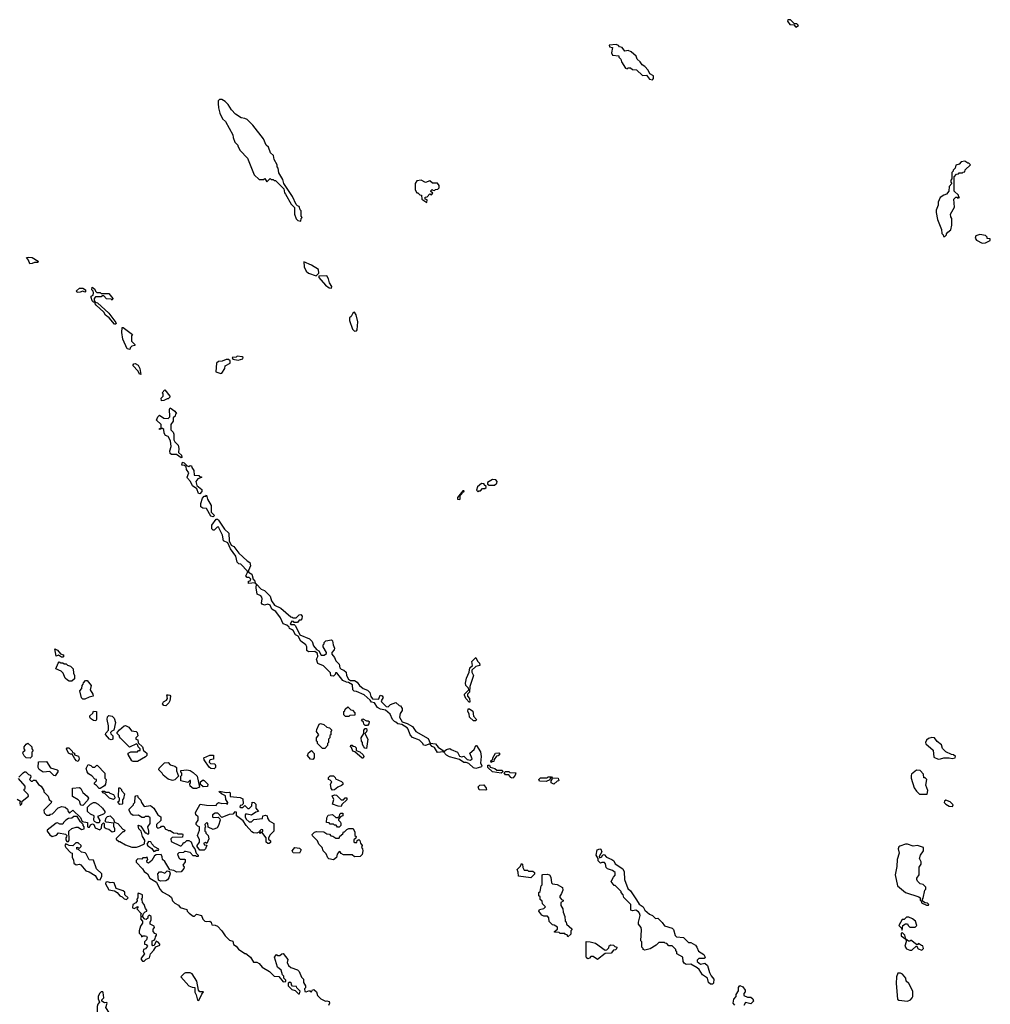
# Model space of a CAD drawing. Extents: x 2494106 to 2685573, y 758056 to 915185.
# Tile 38 of 256: x 2507430 to 2516290, y 841755 to 850738. Entities that reach past the tile are written whole.
import ezdxf

# ---------------------------------------------------------------- set-up
doc = ezdxf.new("R2010")
doc.units = 0

msp = doc.modelspace()

# ---------------------------------------------------------------- linework, layer by layer
at = {"layer": '0CON05XD'}
for points in [[(2514515, 850670), (2514540, 850685), (2514525, 850700), (2514501.7, 850701.7), (2514467, 850737), (2514441.7, 850738.3), (2514440, 850725), (2514460, 850695), (2514495, 850690), (2514515, 850670)], [(2513205, 850190), (2513217, 850203), (2513215, 850227.5), (2513183.3, 850243.3), (2513167.7, 850277.7), (2513135, 850312.5), (2513112.5, 850325), (2513095, 850352.5), (2513067, 850377), (2513056.7, 850405), (2513012.5, 850445), (2512983.6, 850456.4), (2512955, 850450), (2512930, 850485), (2512905, 850490), (2512895, 850502.5), (2512875, 850512.5), (2512810, 850505), (2512815, 850490), (2512840, 850485), (2512833.3, 850435), (2512842.5, 850415), (2512898.3, 850408.3), (2512900, 850395), (2512917, 850377), (2512922.5, 850355), (2512960, 850295), (2512975, 850290), (2512985, 850300), (2513005, 850300), (2513023, 850283), (2513061.7, 850281.7), (2513115, 850230), (2513151.7, 850231.7), (2513180, 850195), (2513205, 850190)], [(2509995, 848900), (2510000, 848925), (2510010, 848935), (2510000, 848945), (2510000, 848995), (2509990, 849005), (2509980, 849035), (2509965, 849040), (2509953, 849053), (2509920, 849125), (2509842.5, 849245), (2509830.7, 849280.7), (2509795, 849340), (2509790, 849385), (2509780, 849395), (2509780, 849415), (2509753, 849463), (2509748.3, 849498.3), (2509720, 849525), (2509700, 849575), (2509680, 849595), (2509655, 849650), (2509556.7, 849775), (2509505, 849826.7), (2509485, 849837.5), (2509453, 849843), (2509400, 849875), (2509362.5, 849915), (2509332.5, 849965), (2509305, 849992.5), (2509275, 850010), (2509255, 850010), (2509243, 849997), (2509242.5, 849975), (2509243.3, 849935), (2509257.5, 849885), (2509282.5, 849835), (2509308.3, 849808.3), (2509377, 849687), (2509377.5, 849665), (2509395, 849620), (2509420, 849595), (2509420, 849585), (2509443.6, 849543.6), (2509510, 849475), (2509571.7, 849321.7), (2509615, 849280), (2509655, 849280), (2509668.3, 849288.3), (2509685, 849260), (2509715, 849290), (2509725, 849280), (2509745, 849280), (2509751.7, 849271.7), (2509765, 849270), (2509840, 849195), (2509848.3, 849158.3), (2509857.5, 849145), (2509907.5, 849055), (2509940, 849025), (2509940, 848965), (2509955, 848920), (2509970, 848905), (2509995, 848900)], [(2515875, 848760), (2515890, 848775), (2515890, 848785), (2515900.7, 848799.3), (2515928.3, 848821.7), (2515940, 848865), (2515940, 848925), (2515928.3, 848938.3), (2515927, 848963), (2515961.7, 849028.3), (2515958.3, 849101.7), (2515975, 849120), (2515988.3, 849118.3), (2515995, 849110), (2516010, 849115), (2516001.7, 849121.7), (2515998.3, 849138.3), (2515960, 849175), (2515960, 849305), (2515981.7, 849328.3), (2515998.3, 849331.7), (2516005, 849340), (2516035, 849340), (2516041.7, 849348.3), (2516058.3, 849351.7), (2516061.7, 849368.3), (2516110, 849415), (2516095, 849430), (2516085, 849430), (2516057, 849447), (2516025, 849440), (2516005, 849420), (2515975, 849410), (2515970, 849385), (2515950, 849365), (2515950, 849355), (2515940, 849345), (2515940, 849285), (2515930, 849275), (2515930, 849255), (2515940, 849245), (2515913, 849217), (2515910, 849175), (2515890, 849145), (2515865, 849137.5), (2515832.5, 849115), (2515813.3, 849075), (2515813, 849047), (2515795, 849000), (2515795, 848980), (2515808.8, 848915), (2515843.3, 848825), (2515848.3, 848788.3), (2515860, 848775), (2515861.7, 848761.7), (2515875, 848760)], [(2511145, 849070), (2511150, 849095), (2511131.7, 849101.7), (2511131.7, 849118.3), (2511148.3, 849121.7), (2511175, 849150), (2511188.3, 849141.7), (2511200, 849155), (2511181.7, 849171.7), (2511181.7, 849178.3), (2511195, 849190), (2511201.7, 849181.7), (2511215, 849180), (2511225, 849190), (2511248.3, 849191.7), (2511260, 849205), (2511260, 849225), (2511245, 849246.7), (2511198.3, 849248.3), (2511175, 849266.7), (2511135, 849252.5), (2511095, 849273.3), (2511055, 849267.5), (2511040, 849245), (2511040, 849185), (2511055, 849160), (2511065, 849160), (2511081.7, 849141.7), (2511098.3, 849138.3), (2511101.7, 849101.7), (2511145, 849070)], [(2516215, 848700), (2516245, 848702.5), (2516290, 848725), (2516288.3, 848738.3), (2516261.7, 848741.7), (2516260, 848755), (2516245, 848770), (2516195, 848780), (2516157.5, 848765), (2516152.5, 848745), (2516165, 848727.5), (2516215, 848700)], [(2507521.7, 848511.7), (2507510, 848545), (2507491.7, 848568.3), (2507515, 848572.5), (2507545, 848567.5), (2507600, 848535), (2507597, 848523), (2507565, 848522.5), (2507545, 848512.5), (2507521.7, 848511.7)], [(2510135, 848402.5), (2510160, 848425), (2510158.3, 848458.3), (2510095, 848500), (2510025, 848530), (2510026, 848485), (2510045, 848443.8), (2510065, 848426.7), (2510135, 848402.5)], [(2510275, 848290), (2510280, 848305), (2510258.3, 848338.3), (2510250, 848375), (2510235, 848400), (2510161.7, 848398.3), (2510160, 848385), (2510222.5, 848315), (2510255, 848292.5), (2510275, 848290)], [(2508305, 847960), (2508295, 847960), (2508246.7, 848016.7), (2508213.6, 848043.6), (2508199.3, 848069.3), (2508127.5, 848135), (2508120, 848145), (2508120, 848160), (2508105, 848160), (2508093, 848173), (2508082.5, 848205), (2508083.3, 848216.7), (2508100, 848225), (2508102.5, 848245), (2508101.7, 848261.7), (2508090, 848275), (2508093, 848297), (2508115, 848280), (2508121.7, 848261.7), (2508135, 848250), (2508165, 848250), (2508175, 848240), (2508245, 848240), (2508280, 848195), (2508275, 848180), (2508265, 848190), (2508223, 848193), (2508198.3, 848218.3), (2508185, 848220), (2508175, 848210), (2508121.7, 848208.3), (2508110, 848195), (2508110, 848175), (2508120, 848160), (2508140, 848155), (2508245, 848060), (2508307.5, 847975), (2508310, 847965), (2508305, 847960)], [(2507955, 848250), (2507950, 848265), (2507975, 848290), (2508005, 848287.5), (2508030, 848275), (2508030, 848255), (2508025, 848252.5), (2508005, 848262.5), (2507981.7, 848251.7), (2507955, 848250)], [(2510485, 847897.5), (2510505, 847900), (2510511.7, 847908.3), (2510517, 847983), (2510502.5, 848045), (2510485, 848070), (2510470, 848060), (2510455, 848030), (2510441.7, 848018.3), (2510440, 847995), (2510467.5, 847915), (2510485, 847897.5)], [(2508435, 847730), (2508410, 847735), (2508372.5, 847825), (2508363.3, 847885), (2508365, 847930), (2508375, 847930), (2508460, 847865), (2508450, 847855), (2508450, 847805), (2508480, 847775), (2508480, 847765), (2508455, 847760), (2508440, 847745), (2508435, 847730)], [(2509425, 847632.5), (2509466.4, 847643.6), (2509470, 847655), (2509461.7, 847661.7), (2509415, 847667.5), (2509405, 847660), (2509370, 847655), (2509375, 847640), (2509425, 847632.5)], [(2508535, 847500), (2508522.5, 847505), (2508512.5, 847532.5), (2508463, 847583), (2508471.7, 847598.3), (2508485, 847602.5), (2508512.5, 847585), (2508527.5, 847555), (2508535, 847500)], [(2509265, 847510), (2509275, 847512.5), (2509302.5, 847555), (2509305, 847580), (2509350, 847605), (2509350, 847625), (2509337, 847637), (2509315, 847637.5), (2509277, 847623), (2509245, 847620), (2509227.5, 847605), (2509220, 847525), (2509265, 847510)], [(2508725, 847260), (2508722.5, 847285), (2508740, 847305), (2508740, 847325), (2508730, 847335), (2508755, 847360), (2508800, 847305), (2508800, 847295), (2508785, 847280), (2508775, 847280), (2508745, 847262.5), (2508725, 847260)], [(2508905, 846740), (2508861.7, 846771.7), (2508815, 846770), (2508805, 846780), (2508800, 846805), (2508812.5, 846845), (2508807.5, 846895), (2508786.4, 846936.4), (2508760, 846945), (2508750, 846965), (2508745, 847000), (2508735, 847010), (2508720, 847010), (2508718.3, 847001.7), (2508705, 847000), (2508705, 847010), (2508720, 847010), (2508720, 847045), (2508680, 847085), (2508690, 847115), (2508705, 847130), (2508745, 847102.5), (2508785, 847100), (2508800, 847115), (2508797.5, 847185), (2508805, 847197.5), (2508845, 847167.5), (2508860, 847145), (2508851.7, 847138.3), (2508848.3, 847121.7), (2508830, 847105), (2508830, 847075), (2508810, 847045), (2508810, 846995), (2508830, 846975), (2508837, 846957), (2508837.5, 846905), (2508847, 846887), (2508877, 846857), (2508882.5, 846825), (2508878.3, 846788.3), (2508907.5, 846765), (2508910, 846745), (2508905, 846740)], [(2509075, 846412.5), (2509062.5, 846415), (2509046.7, 846456.7), (2509007.5, 846485), (2508990, 846525), (2508962.5, 846555), (2508960, 846565), (2508972.5, 846605), (2508953.3, 846635), (2508948.3, 846658.3), (2508935, 846670), (2508910, 846675), (2508915, 846700), (2508930, 846695), (2508958.3, 846668.3), (2508975, 846662.5), (2508985, 846670), (2508998.3, 846668.3), (2509001.7, 846651.7), (2509020, 846625), (2509021.7, 846581.7), (2509065, 846580), (2509071.7, 846571.7), (2509088.3, 846568.3), (2509088.3, 846561.7), (2509055, 846550), (2509037.5, 846525), (2509047, 846487), (2509091.7, 846451.7), (2509092.5, 846435), (2509075, 846412.5)], [(2511615, 846430), (2511621.7, 846438.3), (2511635, 846440), (2511655, 846460), (2511675, 846460), (2511688.3, 846471.7), (2511688.3, 846478.3), (2511670, 846495), (2511670, 846505), (2511645, 846507.5), (2511610, 846475), (2511600, 846445), (2511615, 846430)], [(2511715, 846490), (2511765, 846492.5), (2511785, 846510), (2511790, 846525), (2511775, 846540), (2511745, 846542.5), (2511700, 846515), (2511701.7, 846501.7), (2511715, 846490)], [(2511445, 846360), (2511450, 846365), (2511451.7, 846398.3), (2511470, 846415), (2511470, 846430), (2511485, 846430), (2511488.3, 846438.3), (2511475, 846440), (2511425, 846380), (2511425, 846362.5), (2511445, 846360)], [(2509195, 846202.5), (2509175, 846210), (2509135, 846280), (2509100.7, 846280.7), (2509083.8, 846295), (2509082.5, 846325), (2509098.3, 846371.7), (2509115, 846390), (2509128.3, 846391.7), (2509135, 846400), (2509143, 846363), (2509177, 846307), (2509177.5, 846245), (2509207.5, 846215), (2509195, 846202.5)], [(2509585, 845590), (2509580, 845600), (2509520, 845595), (2509520, 845615), (2509535, 845620), (2509540, 845635), (2509525, 845650), (2509505, 845650), (2509493, 845663), (2509510, 845695), (2509508.3, 845708.3), (2509449.3, 845769.3), (2509430, 845775), (2509415, 845790), (2509402.5, 845845), (2509355, 845910), (2509330, 845965), (2509290, 845985), (2509282.5, 846035), (2509250, 846095), (2509248.3, 846108.3), (2509231.7, 846108.3), (2509205, 846080), (2509195, 846080), (2509183, 846093), (2509183, 846127), (2509225, 846180), (2509235, 846182.5), (2509245, 846172.5), (2509300.7, 846090.7), (2509340, 846055), (2509342.5, 845985), (2509360, 845945), (2509385, 845932.5), (2509430.7, 845870.7), (2509505, 845800), (2509530, 845785), (2509537.5, 845755), (2509518.3, 845711.7), (2509518.3, 845698.3), (2509548.3, 845678.3), (2509560, 845635), (2509572.5, 845625), (2509580, 845600), (2509587.5, 845595), (2509585, 845590)], [(2511595, 843907.5), (2511573, 843913), (2511530.7, 843950.7), (2511505, 843962.5), (2511485, 843960), (2511445, 843990), (2511353, 844013), (2511325, 844027.5), (2511300, 844060), (2511243, 844053), (2511216.7, 844096.7), (2511195, 844107.5), (2511175, 844130), (2511135, 844117.5), (2511115, 844120), (2511110, 844135), (2511080, 844165), (2511015, 844190), (2510993, 844213), (2510976.2, 844266.2), (2510966.4, 844276.4), (2510918.3, 844308.3), (2510883, 844313), (2510865, 844330), (2510850, 844335), (2510833, 844353), (2510811.7, 844401.7), (2510768.3, 844438.3), (2510725, 844446.7), (2510695, 844462.5), (2510670, 844505), (2510640.7, 844510.7), (2510629.3, 844529.3), (2510575, 844577.5), (2510505, 844607.5), (2510481.7, 844611.7), (2510470, 844625), (2510469.3, 844669.3), (2510431.7, 844691.7), (2510413.6, 844693.6), (2510380.7, 844710.7), (2510325, 844780), (2510311.7, 844778.3), (2510310, 844765), (2510295, 844750), (2510271.7, 844751.7), (2510268.3, 844778.3), (2510203, 844843), (2510152.5, 844865), (2510140, 844905), (2510151.7, 844928.3), (2510150, 844955), (2510125, 844973.3), (2510065, 844970), (2510051.7, 844981.7), (2510052.5, 845015), (2510042.5, 845035), (2509997, 845067), (2509972.5, 845112.5), (2509947, 845127), (2509926.4, 845166.4), (2509910, 845175), (2509893.3, 845183.3), (2509890, 845195), (2509870, 845215), (2509835, 845227.5), (2509810.7, 845280.7), (2509767.7, 845337.7), (2509730.7, 845360.7), (2509716.1, 845396.1), (2509695, 845406.7), (2509665, 845397.5), (2509643.8, 845405), (2509636.7, 845415), (2509643.8, 845455), (2509639.5, 845469.5), (2509630.7, 845480.7), (2509598.3, 845498.3), (2509587.5, 845555), (2509591.7, 845588.3), (2509633.6, 845543.6), (2509665, 845530), (2509715, 845480), (2509727.5, 845435), (2509757, 845397), (2509815, 845370), (2509905, 845290), (2509918.3, 845288.3), (2509925, 845280), (2509955, 845280), (2509981.7, 845308.3), (2509995, 845310), (2510010, 845295), (2510007, 845273), (2509995, 845260), (2509981.7, 845258.3), (2509965, 845240), (2509935, 845240), (2509928.3, 845248.3), (2509915, 845250), (2509900, 845225), (2509905, 845220), (2509935, 845220), (2509948.3, 845208.3), (2509987, 845127), (2510075, 845090), (2510100, 845065), (2510112.5, 845025), (2510140.7, 844990.7), (2510159.3, 844979.3), (2510181.2, 844941.2), (2510209.3, 844940.7), (2510230, 844955), (2510230, 844965), (2510200, 845015), (2510200, 845035), (2510210, 845045), (2510210, 845055), (2510225, 845070), (2510275, 845080), (2510285, 845070), (2510290, 845035), (2510302.5, 845005), (2510301.7, 844988.3), (2510280, 844965), (2510278.3, 844948.3), (2510305, 844920), (2510315, 844890), (2510347, 844857), (2510352.5, 844825), (2510365, 844812.5), (2510390, 844805), (2510410, 844785), (2510412.5, 844755), (2510430.7, 844720.7), (2510448.3, 844708.3), (2510485, 844710), (2510510, 844695), (2510532.5, 844665), (2510565, 844637.5), (2510605, 844620), (2510625, 844600), (2510633.8, 844563.8), (2510651.2, 844541.2), (2510701.7, 844538.3), (2510708.3, 844541.7), (2510720, 844575), (2510739.3, 844569.3), (2510747.5, 844555), (2510730, 844525), (2510732.5, 844515), (2510775, 844472.5), (2510795, 844470), (2510815, 844490), (2510865, 844507.5), (2510895, 844480), (2510905, 844477.5), (2510920, 844455), (2510920, 844435), (2510903, 844407), (2510897.5, 844375), (2510921.7, 844331.7), (2510966.2, 844316.2), (2511015, 844290), (2511047.5, 844245), (2511159.3, 844179.3), (2511177.5, 844137.5), (2511225, 844132.5), (2511250.7, 844100.7), (2511290, 844075), (2511300, 844060), (2511325, 844080), (2511355, 844090), (2511368.3, 844078.3), (2511426.4, 844056.4), (2511445, 844017.5), (2511465, 844013.3), (2511485, 844020), (2511515, 843987.5), (2511546.4, 843983.6), (2511560, 843995), (2511540, 844045), (2511579.2, 844080.8), (2511593.3, 844115), (2511600, 844115), (2511637, 844057), (2511642.5, 844015), (2511637.5, 843955), (2511650, 843935), (2511647, 843923), (2511615, 843912.5), (2511595, 843907.5)], [(2507825, 844922.5), (2507813, 844923), (2507785, 844940), (2507761.7, 844931.7), (2507751.7, 844998.3), (2507775, 844987.5), (2507802.5, 844952.5), (2507827.5, 844945), (2507832.5, 844935), (2507825, 844922.5)], [(2511535, 844510), (2511502.5, 844545), (2511490, 844575), (2511490, 844585), (2511530, 844625), (2511528.3, 844638.3), (2511502.5, 844665), (2511500, 844685), (2511508.3, 844731.7), (2511532.5, 844785), (2511540, 844825), (2511562.5, 844845), (2511558.3, 844881.7), (2511595, 844920), (2511610, 844885), (2511627, 844867), (2511630, 844845), (2511593, 844837), (2511557.5, 844805), (2511556.7, 844785), (2511572.5, 844755), (2511537.5, 844655), (2511537, 844603), (2511517.5, 844585), (2511517.5, 844565), (2511536.7, 844545), (2511540, 844515), (2511535, 844510)], [(2507905, 844702.5), (2507883, 844703), (2507865, 844712.5), (2507845, 844730), (2507827, 844777), (2507810, 844795), (2507760, 844815), (2507781.7, 844868.3), (2507791.7, 844878.3), (2507805, 844870), (2507825, 844870), (2507835, 844860), (2507855, 844860), (2507865, 844850), (2507895, 844840), (2507917, 844817), (2507920, 844775), (2507930, 844755), (2507930, 844725), (2507905, 844702.5)], [(2508025, 844540), (2508005, 844540), (2507995, 844550), (2507980, 844615), (2507997.5, 844635), (2508000, 844665), (2508010, 844675), (2508011.7, 844688.3), (2508031.7, 844708.3), (2508045, 844710), (2508082.5, 844665), (2508072.5, 844625), (2508097.5, 844585), (2508100, 844565), (2508063, 844557), (2508025, 844540)], [(2508765, 844477.5), (2508745, 844481.2), (2508734.1, 844495.9), (2508742.5, 844515), (2508769.3, 844530.7), (2508780, 844545), (2508772.5, 844577.5), (2508785, 844580), (2508800, 844575), (2508807.5, 844565), (2508800, 844525), (2508792.5, 844505), (2508765, 844477.5)], [(2510435, 844380), (2510405, 844380), (2510390, 844395), (2510390, 844425), (2510398.3, 844431.7), (2510401.7, 844448.3), (2510425, 844470), (2510451.7, 844441.7), (2510468.3, 844438.3), (2510490, 844415), (2510488.3, 844391.7), (2510445, 844390), (2510435, 844380)], [(2511595, 844340), (2511571.7, 844341.7), (2511536.7, 844375), (2511532.5, 844405), (2511520, 844425), (2511525, 844450), (2511535, 844450), (2511565, 844430), (2511572.5, 844385), (2511600, 844355), (2511595, 844340)], [(2508125, 844340), (2508103, 844343), (2508075, 844362.5), (2508070, 844375), (2508071.7, 844388.3), (2508098.3, 844411.7), (2508105, 844430), (2508130, 844425), (2508132.5, 844355), (2508125, 844340)], [(2508265, 844167.5), (2508250, 844175), (2508213, 844217), (2508215, 844230), (2508240, 844255), (2508240, 844295), (2508227.5, 844355), (2508233, 844377), (2508245, 844390), (2508275, 844382.5), (2508292.5, 844365), (2508303.3, 844325), (2508290, 844255), (2508271.7, 844248.3), (2508260, 844235), (2508261.7, 844221.7), (2508280, 844205), (2508280, 844175), (2508275, 844170), (2508265, 844167.5)], [(2510605, 844300), (2510585, 844300), (2510571.7, 844311.7), (2510568.3, 844328.3), (2510550, 844345), (2510561.7, 844358.3), (2510595, 844340), (2510611.7, 844341.7), (2510620, 844335), (2510616.7, 844315), (2510605, 844300)], [(2508505, 843970), (2508465, 843970), (2508455, 843977.5), (2508420, 844035), (2508420, 844045), (2508445, 844060), (2508505, 844060), (2508515, 844070), (2508528.3, 844071.7), (2508530, 844085), (2508513, 844103), (2508508.3, 844118.3), (2508495, 844130), (2508431.7, 844101.7), (2508351.7, 844181.7), (2508340, 844195), (2508340, 844205), (2508320, 844225), (2508320, 844235), (2508340.7, 844259.3), (2508383, 844297), (2508395, 844297.5), (2508425, 844282.5), (2508451.2, 844251.2), (2508494, 844244), (2508503.3, 844235), (2508510, 844205), (2508490, 844185), (2508490, 844175), (2508508.3, 844168.3), (2508511.7, 844141.7), (2508550, 844105), (2508561.7, 844071.7), (2508590, 844045), (2508590, 844025), (2508578.3, 844011.7), (2508505, 843970)], [(2510215, 844090), (2510195, 844090), (2510150, 844135), (2510148.3, 844148.3), (2510140, 844155), (2510140, 844185), (2510160, 844215), (2510140, 844245), (2510143.3, 844263.3), (2510165, 844310), (2510175, 844317.5), (2510205, 844307.5), (2510235, 844282.5), (2510257, 844277), (2510280, 844255), (2510270, 844245), (2510270, 844215), (2510261.7, 844208.3), (2510260, 844185), (2510250, 844175), (2510250, 844145), (2510240, 844135), (2510240, 844115), (2510215, 844090)], [(2510595, 844090), (2510581.7, 844091.7), (2510570, 844105), (2510560, 844125), (2510560, 844145), (2510550, 844155), (2510547.5, 844185), (2510570, 844225), (2510570, 844255), (2510585, 844270), (2510595, 844270), (2510600, 844255), (2510595, 844240), (2510580, 844225), (2510606.7, 844175), (2510595, 844090)], [(2515815, 843992.5), (2515835, 843993.3), (2515865, 844003.8), (2515913.6, 844003.6), (2515943, 843997), (2515970, 844005), (2515972.5, 844015), (2515955, 844030), (2515935, 844033.3), (2515885, 844060), (2515855, 844090), (2515843, 844123), (2515803.6, 844153.6), (2515780, 844185), (2515755, 844190), (2515725, 844180), (2515707.5, 844165), (2515697.5, 844145), (2515701.7, 844131.7), (2515767.5, 844075), (2515775, 844010), (2515815, 843992.5)], [(2507525, 844000), (2507490, 844005), (2507470.7, 844020.7), (2507460, 844045), (2507461.7, 844058.3), (2507480, 844075), (2507470, 844085), (2507470, 844105), (2507490.7, 844129.3), (2507505, 844136.7), (2507540, 844105), (2507540, 844085), (2507550, 844075), (2507550, 844065), (2507540, 844055), (2507540, 844015), (2507525, 844000)], [(2507965, 843970), (2507950, 843975), (2507932.5, 843995), (2507908.3, 844038.3), (2507895, 844037.5), (2507877, 844047), (2507857.5, 844085), (2507863.6, 844096.4), (2507880, 844095), (2507910, 844065), (2507911.7, 844051.7), (2507930, 844045), (2507931.7, 844031.7), (2507968.3, 844018.3), (2507972.5, 843995), (2507965, 843970)], [(2510565, 844000), (2510555, 844000), (2510488.3, 844058.3), (2510470, 844065), (2510458.3, 844098.3), (2510450, 844105), (2510451.7, 844118.3), (2510465, 844120), (2510471.7, 844111.7), (2510488.3, 844108.3), (2510500, 844095), (2510501.7, 844071.7), (2510535, 844060), (2510565, 844030), (2510570, 844015), (2510565, 844000)], [(2509205, 843902.5), (2509175, 843906.7), (2509158.3, 843918.3), (2509112.5, 843985), (2509110, 844005), (2509165, 844027.5), (2509198.3, 844028.3), (2509198.3, 843991.7), (2509170, 843985), (2509161.7, 843978.3), (2509160, 843965), (2509173, 843953), (2509210, 843950), (2509217.5, 843935), (2509217.5, 843915), (2509205, 843902.5)], [(2510105, 843990), (2510085, 843992.5), (2510057.5, 844025), (2510065, 844050), (2510095, 844070), (2510117, 844043), (2510117.5, 844005), (2510105, 843990)], [(2511735, 843960), (2511730, 843975), (2511748.3, 843991.7), (2511750, 844005), (2511773.6, 844046.4), (2511805, 844050), (2511810, 844045), (2511808.3, 844031.7), (2511798.3, 844021.7), (2511781.7, 844018.3), (2511761.7, 843988.3), (2511758.3, 843971.7), (2511741.7, 843968.3), (2511735, 843960)], [(2507755, 843840), (2507741.7, 843841.7), (2507705, 843880), (2507645, 843873.3), (2507608.3, 843898.3), (2507597.5, 843915), (2507602.5, 843967.5), (2507675, 843970), (2507711.7, 843911.7), (2507772.5, 843895), (2507780, 843885), (2507777.5, 843875), (2507755, 843840)], [(2508165, 843722.5), (2508155, 843722.5), (2508131.7, 843751.7), (2508112.5, 843765), (2508113, 843777), (2508130, 843795), (2508130, 843805), (2508115, 843810), (2508089.3, 843839.3), (2508057, 843857), (2508046.7, 843876.7), (2508037.5, 843905), (2508055, 843942.5), (2508080, 843935), (2508095, 843920), (2508115, 843920), (2508133, 843937), (2508140, 843935), (2508207.5, 843865), (2508208.3, 843818.3), (2508220, 843805), (2508212.5, 843765), (2508203, 843747), (2508165, 843722.5)], [(2508825, 843797.5), (2508785, 843810), (2508740, 843845), (2508730, 843865), (2508700, 843895), (2508701.7, 843908.3), (2508751.7, 843958.3), (2508785, 843960), (2508805, 843940), (2508847, 843927), (2508860, 843915), (2508860, 843885), (2508880, 843835), (2508845, 843802.5), (2508825, 843797.5)], [(2511825, 843863.8), (2511745, 843877.5), (2511702.5, 843915), (2511703, 843937), (2511718.3, 843938.3), (2511725, 843920), (2511767, 843907), (2511785, 843890), (2511835, 843890), (2511840, 843875), (2511825, 843863.8)], [(2507407, 843627), (2507438.3, 843608.3), (2507430, 843595), (2507435, 843570), (2507450, 843585), (2507451.7, 843608.3), (2507510, 843655), (2507508.3, 843668.3), (2507470, 843705), (2507471.7, 843718.3), (2507480, 843725), (2507480, 843745), (2507420, 843815)], [(2507421.7, 843828.3), (2507461.7, 843868.3), (2507473, 843877), (2507485, 843876.7), (2507511.7, 843851.7), (2507530, 843845), (2507531.7, 843828.3), (2507520, 843805), (2507535, 843790), (2507548.3, 843791.7), (2507555, 843800), (2507575, 843800), (2507600.7, 843760.7), (2507626.4, 843746.4), (2507650, 843705), (2507650, 843695), (2507690, 843655), (2507700, 843625), (2507720, 843605), (2507718.3, 843591.7), (2507650, 843525), (2507653, 843503), (2507675, 843480), (2507705, 843480), (2507711.7, 843488.3), (2507728.3, 843491.7), (2507781.7, 843548.3), (2507815, 843560), (2507845, 843552.5), (2507866.4, 843536.4), (2507873, 843513), (2507885, 843500), (2507916.1, 843526.1), (2507985, 843460), (2508001.7, 843421.7), (2508050, 843415), (2508050, 843375), (2508055, 843370), (2508068.3, 843371.7), (2508077, 843393), (2508095, 843402.5), (2508107.5, 843395), (2508120, 843365), (2508161.7, 843348.3), (2508178.3, 843361.7), (2508180, 843395), (2508195, 843410), (2508200, 843405), (2508201.7, 843371.7), (2508218.3, 843358.3), (2508245, 843353.3), (2508275, 843330), (2508300, 843335), (2508300, 843355), (2508288.3, 843378.3), (2508288.3, 843408.3), (2508218.3, 843418.3), (2508210, 843425), (2508220, 843455), (2508231.7, 843468.3), (2508255, 843473.3), (2508286.2, 843445), (2508296.7, 843416.7), (2508326.7, 843405), (2508371.7, 843351.7), (2508390, 843345), (2508385, 843330), (2508371.7, 843328.3), (2508311.7, 843268.3), (2508311.7, 843261.7), (2508335, 843240), (2508345, 843240), (2508395, 843210), (2508455, 843190), (2508495, 843190), (2508525, 843197.5), (2508570, 843220), (2508571.7, 843251.7), (2508550, 843285), (2508540, 843335), (2508517.5, 843355), (2508512.5, 843385), (2508515, 843390), (2508535, 843380), (2508575, 843320), (2508585, 843320), (2508595, 843310), (2508608.3, 843311.7), (2508610, 843335), (2508600, 843375), (2508620, 843405), (2508620, 843455), (2508605, 843470), (2508575, 843470), (2508565, 843460), (2508545, 843460), (2508515, 843480), (2508465, 843476.7), (2508445, 843492.5), (2508430, 843525), (2508430, 843535), (2508470, 843575), (2508470, 843585), (2508480, 843595), (2508483, 843647), (2508491.7, 843658.3), (2508505, 843660), (2508510, 843645), (2508537, 843617), (2508542.5, 843595), (2508565, 843560), (2508625, 843567.5), (2508655.7, 843545.7), (2508690, 843485), (2508717.5, 843465), (2508717, 843433), (2508680, 843395), (2508680, 843375), (2508691.7, 843361.7), (2508718.3, 843371.7), (2508725, 843380), (2508745, 843380), (2508761.7, 843351.7), (2508778.3, 843348.3), (2508785, 843340), (2508805, 843340), (2508835, 843320), (2508867, 843317), (2508875, 843310), (2508915, 843310), (2508920, 843305), (2508915, 843280), (2508821.7, 843278.3), (2508810, 843265), (2508811.7, 843241.7), (2508895, 843200), (2508905, 843200), (2508920, 843215), (2508925, 843230), (2508938.3, 843231.7)], [(2509045, 843722.5), (2509015, 843722.5), (2508987.5, 843745), (2508982.5, 843767.5), (2508990, 843775), (2508988.3, 843798.3), (2508981.7, 843798.3), (2508965, 843780), (2508900, 843795), (2508900, 843835), (2508910, 843845), (2508910, 843865), (2508900, 843875), (2508901.7, 843888.3), (2508955, 843893.3), (2508985, 843888.8), (2509015, 843870), (2509050, 843835), (2509070, 843735), (2509045, 843722.5)], [(2510285, 843710), (2510273, 843723), (2510267.5, 843765), (2510280, 843785), (2510265, 843800), (2510250, 843805), (2510250, 843825), (2510265, 843840), (2510295, 843840), (2510310, 843825), (2510311.7, 843811.7), (2510368.3, 843788.3), (2510380, 843775), (2510378.3, 843761.7), (2510368.3, 843751.7), (2510335, 843737.5), (2510305, 843712.5), (2510285, 843710)], [(2511925, 843817.5), (2511912.5, 843825), (2511895, 843850), (2511865, 843847.5), (2511851.7, 843868.3), (2511865, 843880), (2511895, 843880), (2511905, 843870), (2511958.3, 843868.3), (2511952.5, 843845), (2511935, 843822.5), (2511925, 843817.5)], [(2512305, 843762.5), (2512282.5, 843775), (2512280, 843795), (2512290, 843805), (2512290, 843820), (2512271.7, 843818.3), (2512268.3, 843801.7), (2512235, 843787.5), (2512175, 843790), (2512170, 843805), (2512185, 843820), (2512245, 843820), (2512255, 843830), (2512285, 843830), (2512290, 843820), (2512345, 843817.5), (2512350, 843795), (2512335, 843790), (2512305, 843762.5)], [(2515715, 843672.5), (2515720, 843705), (2515700, 843755), (2515710, 843805), (2515695, 843820), (2515681.7, 843821.7), (2515680, 843855), (2515648.3, 843888.3), (2515615, 843890), (2515570, 843855), (2515568.3, 843841.7), (2515568.3, 843818.3), (2515595, 843730), (2515615, 843700), (2515643, 843673), (2515715, 843672.5)], [(2508005, 843570), (2507991.7, 843571.7), (2507983, 843583), (2507980, 843605), (2507965, 843620), (2507911.7, 843651.7), (2507911.7, 843728.3), (2507975, 843732.5), (2507986.7, 843725), (2508007, 843687), (2508047.5, 843655), (2508057.5, 843635), (2508050, 843615), (2508005, 843570)], [(2508345, 843577.5), (2508330, 843595), (2508330, 843605), (2508340, 843615), (2508340, 843635), (2508332.5, 843645), (2508335, 843730), (2508345, 843730), (2508360, 843715), (2508360, 843705), (2508387.5, 843675), (2508377, 843633), (2508368.3, 843621.7), (2508370, 843585), (2508365, 843580), (2508345, 843577.5)], [(2509105, 843740), (2509081.7, 843761.7), (2509080, 843785), (2509105, 843802.5), (2509115, 843796.7), (2509146.2, 843765), (2509145, 843742.5), (2509105, 843740)], [(2511685, 843710), (2511625, 843713.3), (2511615, 843740), (2511630, 843755), (2511666.2, 843756.2), (2511687, 843727), (2511690, 843715), (2511685, 843710)], [(2508285, 843622.5), (2508250, 843635), (2508208.3, 843678.3), (2508190, 843685), (2508181.7, 843698.3), (2508205, 843700), (2508215, 843690), (2508245, 843690), (2508251.7, 843681.7), (2508285, 843670), (2508300, 843645), (2508300, 843635), (2508285, 843622.5)], [(2509115, 843160), (2509075, 843160), (2509050, 843195), (2509050, 843205), (2509070, 843235), (2509070, 843255), (2509052.5, 843295), (2509070, 843345), (2509070, 843375), (2509055, 843380), (2509040, 843395), (2509041.7, 843408.3), (2509060, 843435), (2509060, 843465), (2509037.5, 843485), (2509034, 843505), (2509078.3, 843581.7), (2509135, 843572.5), (2509225, 843570), (2509230, 843585), (2509245, 843597.5), (2509275, 843586.7), (2509315, 843590), (2509328.3, 843581.7), (2509330, 843595), (2509313, 843623), (2509308.3, 843658.3), (2509272.5, 843675), (2509250, 843695), (2509255, 843700), (2509315, 843687.5), (2509345, 843690), (2509350, 843685), (2509351.7, 843651.7), (2509441.7, 843641.7), (2509468.3, 843628.3), (2509470, 843585), (2509458.3, 843571.7), (2509441.7, 843568.3), (2509440, 843555), (2509445, 843550), (2509468.3, 843551.7), (2509485, 843570), (2509511.7, 843541.7), (2509525, 843540), (2509550, 843565), (2509551.7, 843598.3), (2509570, 843595), (2509585, 843580), (2509586.7, 843545), (2509610, 843515), (2509585, 843507.5), (2509545, 843480), (2509505, 843490), (2509491.7, 843488.3), (2509488.3, 843481.7), (2509487.5, 843465), (2509497.5, 843445), (2509525, 843420), (2509545, 843420), (2509568.3, 843441.7), (2509645, 843450), (2509650, 843475), (2509675, 843480), (2509690, 843475), (2509693, 843453), (2509708.3, 843428.3), (2509750, 843405), (2509750, 843335), (2509715, 843300), (2509700, 843275), (2509701.7, 843261.7), (2509720, 843245), (2509718.3, 843231.7), (2509707, 843223), (2509695, 843222.5), (2509680, 843235), (2509680, 843275), (2509640, 843325), (2509650, 843335), (2509648.3, 843348.3), (2509635, 843350), (2509620, 843335), (2509630, 843325), (2509625, 843310), (2509620, 843330), (2509595, 843317.5), (2509565, 843320), (2509549.5, 843329.5), (2509496.7, 843385), (2509470, 843430), (2509410, 843475), (2509408.3, 843508.3), (2509395, 843510), (2509375, 843490), (2509343, 843487), (2509275, 843460), (2509238.3, 843498.3), (2509215, 843500), (2509190, 843485), (2509190, 843465), (2509195, 843460), (2509241.7, 843461.7), (2509258.3, 843448.3), (2509260, 843435), (2509246, 843385), (2509232.5, 843365), (2509195, 843350), (2509151.7, 843371.7), (2509148.3, 843408.3), (2509135, 843410), (2509120, 843395), (2509121.7, 843381.7), (2509130, 843375), (2509120, 843365), (2509120, 843335), (2509128.3, 843328.3), (2509130, 843315), (2509150, 843295), (2509157.5, 843265), (2509138.3, 843221.7), (2509125, 843230), (2509110, 843225), (2509115, 843210), (2509137.5, 843207.5), (2509127, 843173), (2509115, 843160)], [(2510365, 843560), (2510338.3, 843561.7), (2510285, 843580), (2510297.5, 843625), (2510281.7, 843658.3), (2510305, 843667.5), (2510321.7, 843661.7), (2510365, 843620), (2510385, 843620), (2510401.7, 843638.3), (2510415, 843640), (2510415, 843620), (2510371.7, 843578.3), (2510365, 843560)], [(2508155, 843410), (2508135, 843410), (2508113.6, 843423.6), (2508107.5, 843435), (2508110, 843475), (2508075, 843490), (2508050, 843515), (2508050, 843555), (2508075, 843580), (2508103.6, 843596.4), (2508120, 843595), (2508145, 843580), (2508185.7, 843545.7), (2508207.5, 843515), (2508208.3, 843501.7), (2508195, 843490), (2508141.7, 843468.3), (2508161.7, 843431.7), (2508155, 843410)], [(2515945, 843560), (2515950, 843575), (2515925, 843602.5), (2515885, 843617.5), (2515871.7, 843608.3), (2515870, 843595), (2515885, 843580), (2515915, 843562.5), (2515945, 843560)], [(2507875, 843240), (2507882.5, 843255), (2507880, 843335), (2507905, 843360), (2507945, 843372.5), (2507965, 843372.5), (2507995, 843350), (2508020, 843355), (2508020, 843375), (2508010, 843385), (2508010, 843395), (2507985, 843420), (2507955, 843470), (2507923, 843467), (2507907, 843453), (2507875, 843450), (2507850, 843435), (2507830, 843415), (2507825, 843400), (2507795, 843400), (2507775, 843410), (2507763, 843407), (2507680, 843345), (2507680, 843335), (2507705, 843302.5), (2507725, 843287.5), (2507765, 843297.5), (2507785, 843320), (2507848.3, 843308.3), (2507860, 843295), (2507858.3, 843281.7), (2507850, 843275), (2507850, 843255), (2507861.7, 843241.7), (2507875, 843240)], [(2510345, 843370), (2510331.7, 843371.7), (2510318.3, 843388.3), (2510305, 843390), (2510295, 843400), (2510265, 843400), (2510255, 843410), (2510230, 843415), (2510233.3, 843456.7), (2510245, 843480), (2510285, 843487.5), (2510315, 843460), (2510335, 843460), (2510348.3, 843471.7), (2510351.7, 843488.3), (2510361.7, 843498.3), (2510378.3, 843498.3), (2510380, 843475), (2510361.7, 843468.3), (2510340, 843445), (2510340, 843435), (2510357, 843417), (2510360, 843405), (2510360, 843385), (2510345, 843370)], [(2510295, 843073.3), (2510253, 843083), (2510241.7, 843091.7), (2510228.3, 843128.3), (2510200, 843155), (2510190, 843185), (2510160, 843215), (2510150, 843245), (2510101.7, 843291.7), (2510100, 843305), (2510120, 843325), (2510138.3, 843331.7), (2510205, 843327.5), (2510235, 843310), (2510258.3, 843308.3), (2510271.7, 843291.7), (2510288.3, 843288.3), (2510315, 843270), (2510345, 843270), (2510351.7, 843288.3), (2510378.3, 843311.7), (2510385, 843330), (2510395, 843330), (2510415, 843350), (2510435, 843360), (2510475, 843360), (2510490, 843325), (2510490, 843295), (2510500, 843285), (2510498.3, 843271.7), (2510480, 843255), (2510480, 843235), (2510485, 843230), (2510508.3, 843231.7), (2510511.7, 843248.3), (2510525, 843260), (2510535, 843250), (2510540, 843225), (2510557.5, 843205), (2510550, 843185), (2510560, 843175), (2510562.5, 843155), (2510557, 843123), (2510537, 843103), (2510485, 843100), (2510465, 843120), (2510385, 843117.5), (2510365, 843130), (2510356.7, 843146.7), (2510345, 843150), (2510327.5, 843125), (2510322.5, 843095), (2510295, 843073.3)], [(2508165, 842890), (2508180, 842925), (2508180, 842945), (2508131.2, 842991.2), (2508105, 843070), (2508063.9, 843073.9), (2508038.3, 843128.3), (2508027, 843137), (2507993.8, 843143.8), (2507968.3, 843168.3), (2507951.7, 843171.7), (2507951.7, 843188.3), (2507975, 843180), (2507990, 843195), (2507990, 843205), (2507965, 843227.5), (2507943, 843227), (2507915, 843200), (2507883, 843203), (2507851.7, 843218.3), (2507842.5, 843205), (2507852.5, 843185), (2507895, 843140), (2507910, 843135), (2507910, 843095), (2507921.7, 843071.7), (2507923.6, 843043.6), (2507945, 843027.5), (2507975, 843032.5), (2507987, 843027), (2508035, 842973.3), (2508065, 842963.3), (2508120, 842930), (2508140, 842895), (2508165, 842890)], [(2508938.3, 843231.7), (2508955, 843250), (2508975, 843250), (2508996.4, 843236.4), (2509010, 843195), (2509030, 843175), (2509040, 843135), (2509060, 843115), (2509060, 843105), (2509045, 843102.5), (2509035, 843110), (2509015, 843110), (2508985, 843140), (2508945, 843150), (2508935, 843150), (2508925, 843140), (2508881.7, 843138.3), (2508870, 843125), (2508881.7, 843091.7), (2508895, 843080), (2508935, 843080), (2508940, 843075), (2508940, 843055), (2508920, 843025), (2508930, 843005), (2508927.5, 842995), (2508905, 842963.3), (2508865, 842960), (2508836.4, 842976.4), (2508801.7, 842981.7), (2508755, 843057.5), (2508733.3, 843075), (2508731.7, 843101.7), (2508721.7, 843121.7), (2508675, 843120), (2508660.7, 843109.3), (2508635, 843067.5), (2508607, 843043), (2508595, 843050), (2508590, 843065), (2508600, 843075), (2508595, 843100), (2508585, 843090), (2508555, 843090), (2508545, 843080), (2508508.3, 843081.7), (2508493, 843067), (2508493, 843053), (2508551.7, 842991.7), (2508565, 842967.5), (2508597.5, 842945), (2508617, 842907), (2508679.3, 842869.3), (2508710, 842805), (2508730.7, 842780.7), (2508795, 842747.5), (2508815, 842730), (2508825, 842700), (2508845, 842677.5), (2508878.3, 842658.3), (2508895, 842637.5), (2508955, 842620), (2508960, 842605), (2508977, 842587), (2509015, 842560), (2509025, 842560), (2509045, 842577.5), (2509090, 842565), (2509103, 842533), (2509120, 842515), (2509135, 842510), (2509165, 842512.5), (2509177.5, 842505), (2509185, 842480), (2509215, 842477.5), (2509235, 842467.5), (2509276.4, 842426.4), (2509305, 842380), (2509335, 842350), (2509345, 842340), (2509375, 842330), (2509381.7, 842301.7), (2509406.4, 842286.4), (2509427, 842257), (2509485, 842220), (2509495, 842220), (2509536.4, 842186.4), (2509565, 842140), (2509595, 842140), (2509615, 842127.5), (2509643.6, 842093.6), (2509710, 842055), (2509753, 842013), (2509795, 842010), (2509835, 841960), (2509858.3, 841961.7), (2509860, 841975), (2509840, 841995), (2509841.7, 842011.7), (2509830, 842025), (2509817.5, 842065), (2509782.5, 842095), (2509757.5, 842185), (2509775, 842210), (2509785, 842200), (2509805, 842200), (2509823, 842217), (2509835, 842217.5), (2509877.5, 842165), (2509872.5, 842135), (2509885, 842110), (2509905, 842090), (2509965, 842068.8), (2509981.2, 842055), (2510003, 842003), (2510020, 841985), (2510020, 841955), (2510040, 841925), (2510040, 841905), (2510030, 841895), (2510031.7, 841871.7), (2510045, 841870), (2510075, 841880), (2510081.7, 841871.7), (2510095, 841870), (2510101.7, 841888.3), (2510115, 841890), (2510138.3, 841868.3), (2510150, 841835), (2510180, 841805), (2510223, 841783), (2510235, 841787.5), (2510255, 841780), (2510257.5, 841765), (2510250, 841745)], [(2508655, 843150), (2508665, 843152.5), (2508675, 843160), (2508698.3, 843161.7), (2508700, 843170), (2508660.7, 843190.7), (2508635, 843220), (2508628.3, 843238.3), (2508605, 843240), (2508590, 843215), (2508600.7, 843200.7), (2508636.7, 843176.7), (2508655, 843150)], [(2509985, 843132.5), (2509925, 843137.5), (2509917.5, 843155), (2509943, 843187), (2509985, 843180), (2510000, 843165), (2509985, 843132.5)], [(2515708.3, 842658.3), (2515725, 842660), (2515730, 842665), (2515717, 842677), (2515695, 842680), (2515670, 842695), (2515670, 842715), (2515677, 842723), (2515693, 842797), (2515700, 842805), (2515700, 842825), (2515677, 842847), (2515650, 842855), (2515625, 842880), (2515620, 842895), (2515620, 842905), (2515640, 842935), (2515640, 843005), (2515657.5, 843035), (2515657.5, 843055), (2515643.6, 843086.4), (2515653, 843117), (2515680, 843155), (2515680, 843185), (2515625, 843202.5), (2515585, 843197.5), (2515535, 843217.5), (2515515, 843216.7), (2515465, 843197.5), (2515455, 843192.5), (2515447.5, 843175), (2515456.7, 843135), (2515438.8, 843075), (2515437.7, 843012.3), (2515422.2, 842935), (2515443.8, 842835), (2515516.4, 842776.4), (2515637, 842737), (2515650, 842725), (2515650, 842705), (2515658.3, 842698.3), (2515661.7, 842681.7), (2515708.3, 842658.3)], [(2513755, 841940), (2513735, 841940), (2513717.5, 841955), (2513707.5, 841995), (2513664.2, 842024.2), (2513632.3, 842072.3), (2513615, 842087.5), (2513555, 842122.5), (2513515, 842117.5), (2513495, 842130), (2513486.7, 842145), (2513482.5, 842185), (2513430, 842215), (2513430, 842235), (2513420, 842245), (2513420, 842255), (2513385, 842290), (2513355, 842290), (2513338.3, 842308.3), (2513321.7, 842311.7), (2513315, 842320), (2513265, 842320), (2513240, 842295), (2513185, 842262.5), (2513135, 842250), (2513120, 842255), (2513120, 842265), (2513110, 842275), (2513110, 842325), (2513100, 842335), (2513107.5, 842435), (2513102.5, 842455), (2513080, 842485), (2513077.5, 842505), (2513092.5, 842565), (2513087, 842587), (2513079.3, 842599.3), (2513055, 842612.5), (2513025, 842607.5), (2513010, 842615), (2513010, 842665), (2512945, 842730), (2512940, 842755), (2512920, 842775), (2512920, 842785), (2512865, 842840), (2512855, 842840), (2512830, 842875), (2512850, 842915), (2512867, 842933), (2512866.2, 842956.2), (2512840, 842975), (2512795, 842990), (2512783, 843003), (2512777, 843037), (2512768.3, 843048.3), (2512745, 843050), (2512731.7, 843041.7), (2512710, 843065), (2512710, 843085), (2512692.5, 843115), (2512702.5, 843165), (2512725, 843173.3), (2512735, 843170), (2512742.5, 843145), (2512720, 843105), (2512721.7, 843091.7), (2512745, 843100), (2512750, 843115), (2512765, 843122.5), (2512785, 843097.5), (2512836.1, 843076.1), (2512853, 843063), (2512867, 843037), (2512935, 842990), (2512947.5, 842965), (2512950, 842895), (2512981.4, 842811.4), (2513005, 842788.8), (2513061.7, 842708.3), (2513085, 842670), (2513122.5, 842645), (2513135, 842612.5), (2513177.7, 842577.7), (2513207.5, 842565), (2513235, 842537.5), (2513255, 842540), (2513295, 842500), (2513315, 842470), (2513385, 842450), (2513398.3, 842438.3), (2513413, 842383), (2513425, 842370), (2513490, 842365), (2513535, 842320), (2513555, 842317.5), (2513597.5, 842295), (2513612.5, 842275), (2513625, 842240), (2513675, 842210), (2513687.5, 842185), (2513678.3, 842171.7), (2513628.3, 842171.7), (2513613, 842157), (2513613.3, 842145), (2513645, 842122.5), (2513685, 842130), (2513708.3, 842108.3), (2513727.5, 842045), (2513742.5, 842015), (2513767.5, 841985), (2513761.7, 841948.3), (2513755, 841940)], [(2512095, 842910), (2511983, 842923), (2511981.7, 842961.7), (2511972.5, 842985), (2512000, 843015), (2512011.7, 843038.3), (2512020, 843035), (2512023, 843003), (2512035, 842980), (2512065, 842980), (2512075, 842970), (2512115, 842970), (2512128.3, 842958.3), (2512128.3, 842941.7), (2512095, 842910)], [(2508715, 842877.5), (2508697, 842887), (2508692.5, 842945), (2508705, 842962.5), (2508725, 842962.5), (2508755, 842950), (2508775, 842972.5), (2508797.5, 842967.5), (2508802.5, 842945), (2508791.7, 842908.3), (2508779.3, 842890.7), (2508765, 842882.5), (2508715, 842877.5)], [(2512435, 842370), (2512428.3, 842388.3), (2512411.7, 842391.7), (2512405, 842400), (2512365, 842400), (2512355, 842410), (2512311.7, 842411.7), (2512311.7, 842418.3), (2512338.3, 842441.7), (2512338.3, 842458.3), (2512308.3, 842478.3), (2512295, 842480), (2512261.7, 842511.7), (2512260, 842545), (2512248.3, 842558.3), (2512215, 842560), (2512195, 842567.5), (2512170, 842605), (2512175, 842620), (2512215, 842630), (2512230, 842645), (2512201.7, 842671.7), (2512200, 842695), (2512181.7, 842711.7), (2512180, 842735), (2512170, 842745), (2512170, 842775), (2512180, 842785), (2512190, 842835), (2512200, 842845), (2512200, 842935), (2512205, 842940), (2512245, 842942.5), (2512265, 842936.7), (2512278.8, 842915), (2512283.8, 842863.8), (2512293.6, 842853.6), (2512335, 842847.5), (2512385, 842820), (2512386.7, 842795), (2512376.7, 842765), (2512357.5, 842735), (2512375, 842710), (2512390, 842705), (2512390, 842695), (2512370, 842685), (2512370, 842655), (2512387, 842627), (2512390, 842595), (2512407.5, 842555), (2512410, 842515), (2512417, 842507), (2512420, 842485), (2512470, 842445), (2512470, 842435), (2512460, 842425), (2512460, 842395), (2512435, 842370)], [(2508405, 842712.5), (2508420, 842725), (2508390, 842755), (2508388.3, 842778.3), (2508375, 842790), (2508310.7, 842810.7), (2508293, 842863), (2508275, 842867.5), (2508255, 842862.5), (2508235, 842872.5), (2508215, 842870), (2508212.5, 842855), (2508245, 842800), (2508295, 842790), (2508320, 842775), (2508343.9, 842743.9), (2508366.2, 842736.2), (2508385, 842717.5), (2508405, 842712.5)], [(2508565, 842147.5), (2508585, 842167.5), (2508615, 842180), (2508623.3, 842216.7), (2508655, 842250), (2508671.7, 842278.3), (2508710, 842295), (2508710, 842305), (2508695, 842322.5), (2508675, 842330), (2508658.3, 842291.7), (2508645, 842290), (2508638.3, 842298.3), (2508640, 842335), (2508658.3, 842341.7), (2508667, 842353), (2508668.3, 842371.7), (2508680, 842385), (2508680, 842395), (2508665, 842400), (2508648.3, 842418.3), (2508648.3, 842441.7), (2508660, 842455), (2508657, 842467), (2508620, 842485), (2508620, 842505), (2508630, 842525), (2508630, 842555), (2508611.7, 842568.3), (2508600, 842555), (2508598.3, 842541.7), (2508585, 842530), (2508571.7, 842531.7), (2508550, 842555), (2508560, 842585), (2508575, 842600), (2508590, 842605), (2508590, 842615), (2508578.3, 842628.3), (2508567.5, 842665), (2508550, 842685), (2508548.3, 842708.3), (2508540, 842715), (2508550, 842725), (2508550, 842755), (2508515, 842770), (2508510, 842765), (2508510, 842725), (2508500, 842715), (2508501.7, 842698.3), (2508489.3, 842680.7), (2508463.3, 842666.7), (2508460, 842635), (2508475, 842630), (2508508.3, 842648.3), (2508510, 842635), (2508500, 842625), (2508540, 842585), (2508532.5, 842565), (2508540, 842555), (2508532.5, 842535), (2508550, 842515), (2508550, 842495), (2508533, 842467), (2508520, 842425), (2508520, 842405), (2508540, 842385), (2508541.7, 842371.7), (2508555, 842380), (2508575, 842380), (2508586.4, 842376.4), (2508592.5, 842365), (2508586.1, 842343.9), (2508570, 842325), (2508570, 842305), (2508585, 842300), (2508597.5, 842285), (2508578.3, 842261.7), (2508560, 842255), (2508558.3, 842238.3), (2508570, 842215), (2508537.5, 842175), (2508537.5, 842165), (2508550, 842150), (2508565, 842147.5)], [(2515485, 842430), (2515490, 842475), (2515515, 842490), (2515535, 842490), (2515540, 842475), (2515555, 842460), (2515605, 842460), (2515620, 842475), (2515607.5, 842515), (2515580, 842535), (2515545, 842550), (2515525, 842550), (2515505, 842530), (2515485, 842530), (2515454.4, 842475), (2515478.3, 842448.3), (2515485, 842430)], [(2515575, 842247.5), (2515615, 842290), (2515631.7, 842261.7), (2515665, 842250), (2515680, 842265), (2515675, 842290), (2515661.7, 842291.7), (2515635, 842310), (2515628.3, 842301.7), (2515615, 842300), (2515565, 842340), (2515555, 842330), (2515541.7, 842331.7), (2515520, 842350), (2515510, 842385), (2515485, 842410), (2515475, 842402.5), (2515475, 842380), (2515520, 842350), (2515523.3, 842325), (2515510, 842285), (2515525, 842260), (2515555, 842247.5), (2515575, 842247.5)], [(2512705, 842163.3), (2512665, 842190), (2512645, 842190), (2512630, 842175), (2512615, 842170), (2512605, 842180), (2512600, 842195), (2512601.7, 842328.3), (2512636.4, 842326.4), (2512685, 842312.5), (2512775, 842250), (2512788.3, 842251.7), (2512808.3, 842271.7), (2512811.7, 842288.3), (2512825, 842297.5), (2512850, 842295), (2512861.7, 842281.7), (2512880, 842275), (2512878.3, 842261.7), (2512868.3, 842251.7), (2512851.7, 842248.3), (2512828.3, 842221.7), (2512775, 842220), (2512705, 842163.3)], [(2509065, 841790), (2509091.7, 841848.3), (2509108.3, 841868.3), (2509075, 841870), (2509063, 841883), (2509047.5, 841965), (2509005, 842032.5), (2508985, 842042.5), (2508945, 842042.5), (2508930, 842035), (2508900, 842005), (2508973.6, 841923.6), (2509005, 841910), (2509028.3, 841908.3), (2509027.5, 841865), (2509041.7, 841841.7), (2509051.7, 841791.7), (2509065, 841790)], [(2515535, 841783.3), (2515560, 841795), (2515577, 841813), (2515582.5, 841825), (2515582.5, 841875), (2515547.5, 841945), (2515522.5, 841965), (2515517.5, 841995), (2515489.3, 842029.3), (2515469.3, 842039.3), (2515445, 842038.8), (2515432.9, 842005), (2515430.7, 841945), (2515442, 841802), (2515455, 841792.5), (2515535, 841783.3)], [(2509985, 841850), (2509990, 841875), (2509960, 841905), (2509958.3, 841918.3), (2509921.7, 841921.7), (2509911.7, 841931.7), (2509910, 841945), (2509895, 841957.5), (2509881.7, 841948.3), (2509880, 841925), (2509901.7, 841901.7), (2509915, 841890), (2509945, 841880), (2509975, 841850), (2509985, 841850)], [(2513957, 841747), (2513942.5, 841765), (2513948.3, 841801.7), (2513970, 841825), (2513970, 841845), (2513991.7, 841878.3), (2513992.5, 841907.5), (2514002.5, 841927.5), (2514030, 841915), (2514052.5, 841885), (2514051.7, 841868.3), (2514040, 841855), (2514040, 841835), (2514075, 841820), (2514105, 841820), (2514122.5, 841805), (2514127.5, 841785), (2514105, 841760), (2514055, 841770), (2514040, 841745)], [(2508205, 841620), (2508250, 841665), (2508250, 841675), (2508217.5, 841725), (2508230, 841765), (2508225, 841770), (2508205, 841767.5), (2508180, 841785), (2508180, 841795), (2508197.5, 841815), (2508191.7, 841861.7), (2508188.3, 841868.3), (2508175, 841870), (2508160, 841855), (2508147.5, 841825), (2508147.5, 841805), (2508160, 841775), (2508143.9, 841756.1), (2508137.5, 841735), (2508137.5, 841675), (2508185, 841620), (2508205, 841620)]]:
    msp.add_lwpolyline(points, dxfattribs=at)

doc.saveas('drawing.dxf')
